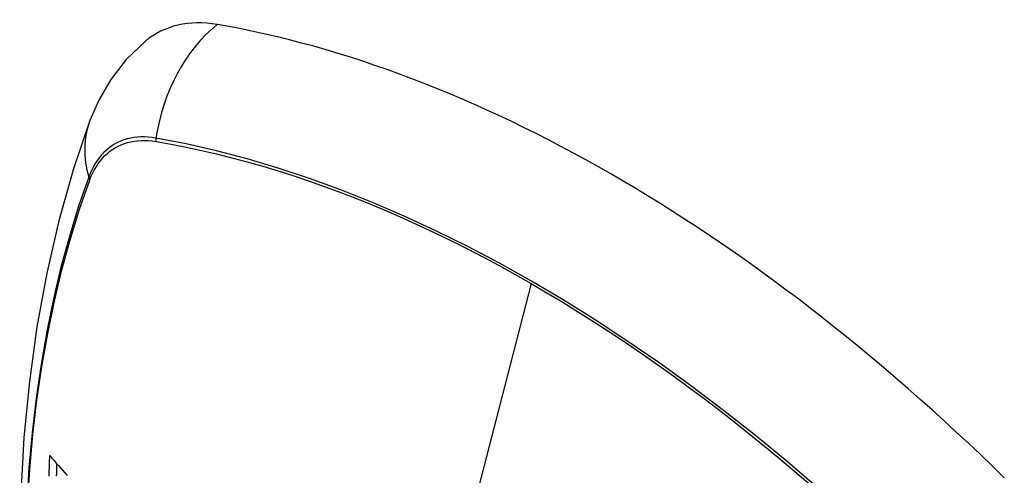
# Model space of a CAD drawing. Header units: inches. Extents: x 581 to 683, y 231 to 309.
# Tile 19 of 61: x 605.763 to 606.522, y 293.298 to 293.649. Entities that reach past the tile are written whole.
import ezdxf

# ---------------------------------------------------------------- set-up
doc = ezdxf.new("R2010")
doc.units = ezdxf.units.IN
doc.header["$MEASUREMENT"] = 0
doc.layers.add('Visible Edges(ANSI)', color=7, linetype='Continuous', lineweight=25)
doc.layers.add('Visible Tangent Edges(ANSI)', color=7, linetype='Continuous', lineweight=25)

msp = doc.modelspace()

# ---------------------------------------------------------------- linework, layer by layer
at = {"layer": 'Visible Edges(ANSI)', "flags": 128}
for points in [[(605.86008, 293.63235), (605.84539, 293.61822), (605.83341, 293.60287), (605.82411, 293.58702), (605.81728, 293.57124)], [(605.81728, 293.57124), (605.80444, 293.53313), (605.79339, 293.49389), (605.78409, 293.4536), (605.77654, 293.41233), (605.7707, 293.37014), (605.76655, 293.3271), (605.76408, 293.28325), (605.76326, 293.23868), (605.76407, 293.19344), (605.7665, 293.14758), (605.77052, 293.10119), (605.77612, 293.05431), (605.78326, 293.00702), (605.79194, 292.95938), (605.80213, 292.91147), (605.81381, 292.86335)], [(605.78593, 293.29724), (605.78597, 293.29837), (605.786, 293.2995), (605.78604, 293.30064), (605.78608, 293.30177), (605.78611, 293.3029), (605.78615, 293.30403), (605.78619, 293.30517), (605.78623, 293.3063), (605.78627, 293.30743), (605.78631, 293.30857), (605.78635, 293.3097), (605.78639, 293.31084), (605.78643, 293.31197), (605.78647, 293.31311)], [(605.78647, 293.31311), (605.78811, 293.31122), (605.78975, 293.30933), (605.7914, 293.30743), (605.79306, 293.30552), (605.79472, 293.30361), (605.79639, 293.3017), (605.79807, 293.29978), (605.79975, 293.29785)], [(605.79171, 293.29729), (605.79173, 293.29802), (605.79175, 293.29875), (605.79177, 293.29947), (605.7918, 293.3002), (605.79182, 293.30092), (605.79184, 293.30165), (605.79187, 293.30237), (605.79189, 293.3031), (605.79191, 293.30383), (605.79194, 293.30455), (605.79196, 293.30528), (605.79198, 293.30601), (605.79201, 293.30673)]]:
    msp.add_lwpolyline(points, dxfattribs=at)
at = {"layer": 'Visible Edges(ANSI)'}
for centre, major_axis, start_param, end_param in [((605.95683, 293.48462), (-0.08841, 0.15353), 5.835982, 6.382176), ((606.21862, 292.46791), (-0.64835, 1.12588), 5.16346, 5.835982), ((606.11388, 292.97086), (0.15718, -0.27294), 2.362013, 7.062765)]:
    msp.add_ellipse(centre, major_axis=major_axis, ratio=0.578093, start_param=start_param, end_param=end_param, dxfattribs=at)
at = {"layer": 'Visible Tangent Edges(ANSI)'}
for p, q in [((605.86807, 293.55512), (605.8684, 293.55507)), ((605.81722, 293.52536), (605.81734, 293.52568)), ((606.15717, 293.44573), (606.10927, 293.25992))]:
    msp.add_line(p, q, dxfattribs=at)
at = {"layer": 'Visible Tangent Edges(ANSI)', "flags": 128}
for points in [[(605.86822, 293.55769), (605.86526, 293.55815), (605.86235, 293.55845), (605.85948, 293.5586), (605.85666, 293.5586), (605.85389, 293.55844), (605.85119, 293.55812), (605.84855, 293.55765), (605.84597, 293.55703), (605.84347, 293.55626), (605.84103, 293.55533), (605.83868, 293.55426), (605.8364, 293.55304), (605.83421, 293.55167), (605.83211, 293.55015), (605.83009, 293.5485), (605.82817, 293.5467), (605.82635, 293.54476), (605.82462, 293.5427), (605.82299, 293.5405), (605.82147, 293.53817), (605.82005, 293.53571), (605.81873, 293.53314), (605.81753, 293.53045), (605.81644, 293.52764)], [(606.37686, 293.28932), (606.3529, 293.3098), (606.32876, 293.3296), (606.30448, 293.3487), (606.28009, 293.36708), (606.25561, 293.38472), (606.23108, 293.4016), (606.20652, 293.4177), (606.18198, 293.43301), (606.15745, 293.44752), (606.13293, 293.46124), (606.10839, 293.47418), (606.08387, 293.48633), (606.05939, 293.49766), (606.03497, 293.50817), (606.01065, 293.51784), (605.98645, 293.52665), (605.96241, 293.5346), (605.93855, 293.54169), (605.91489, 293.54789), (605.89145, 293.55323), (605.86822, 293.55769)], [(605.81734, 293.52568), (605.81843, 293.5284), (605.81962, 293.53101), (605.82093, 293.5335), (605.82233, 293.53587), (605.82383, 293.53813), (605.82543, 293.54026), (605.82713, 293.54227), (605.82892, 293.54415), (605.8308, 293.5459), (605.83278, 293.54751), (605.83483, 293.54898), (605.83698, 293.55032), (605.8392, 293.55152), (605.8415, 293.55257), (605.84388, 293.55348), (605.84633, 293.55425), (605.84884, 293.55488), (605.85142, 293.55535), (605.85406, 293.55568), (605.85676, 293.55587), (605.85952, 293.5559), (605.86232, 293.55579), (605.86518, 293.55553), (605.86807, 293.55512)], [(605.8684, 293.55507), (605.87997, 293.55299), (605.89158, 293.5507), (605.90326, 293.54819), (605.91498, 293.54546), (605.92676, 293.54252), (605.93859, 293.53935), (605.95048, 293.53596), (605.96241, 293.53236), (605.9744, 293.52853), (605.98642, 293.52449), (605.99848, 293.52023), (606.01058, 293.51576), (606.02271, 293.51106), (606.03487, 293.50616), (606.04705, 293.50104), (606.05925, 293.49571), (606.07147, 293.49018), (606.0837, 293.48443), (606.09594, 293.47849), (606.10819, 293.47233), (606.12044, 293.46598), (606.13269, 293.45943), (606.14493, 293.45268), (606.15717, 293.44573)], [(605.81644, 293.52764), (605.80867, 293.50515), (605.80155, 293.482), (605.79508, 293.45822), (605.78927, 293.43382), (605.78414, 293.40884), (605.77968, 293.38331), (605.77591, 293.35725), (605.77282, 293.33069), (605.77043, 293.30368), (605.76872, 293.27625)], [(605.76936, 293.27512), (605.77107, 293.30246), (605.77348, 293.32938), (605.77658, 293.35583), (605.78037, 293.38178), (605.78484, 293.40721), (605.78999, 293.43207), (605.79582, 293.45634), (605.8023, 293.47999), (605.80944, 293.503), (605.81722, 293.52536)], [(606.15717, 293.44573), (606.16939, 293.43859), (606.18162, 293.43125), (606.19384, 293.42371), (606.20608, 293.41597), (606.21831, 293.40803), (606.23054, 293.39989), (606.24276, 293.39155), (606.25497, 293.38302), (606.26717, 293.3743), (606.27935, 293.36539), (606.2915, 293.3563), (606.30363, 293.34702), (606.31573, 293.33756), (606.3278, 293.32792), (606.33983, 293.31811), (606.35182, 293.30813), (606.36376, 293.29798), (606.37566, 293.28767)]]:
    msp.add_lwpolyline(points, dxfattribs=at)
at = {"layer": 'Visible Tangent Edges(ANSI)'}
for centre, major_axis, ratio, start_param, end_param in [((605.95432, 293.5458), (-0.01999, -0.11641), 0.735728, 3.82822, 4.736579), ((605.92819, 293.53064), (-0.11091, 0.0406), 0.734358, 0, 0.495362), ((605.8754, 293.5567), (-0.00174, -0.00969), 0.735633, 4.742205, 5.005912), ((605.82575, 293.52789), (0.00925, -0.00335), 0.731254, 3.634308, 3.898015), ((606.11288, 292.97029), (-0.17285, 0.30015), 0.578093, 5.049711, 10.658253)]:
    msp.add_ellipse(centre, major_axis=major_axis, ratio=ratio, start_param=start_param, end_param=end_param, dxfattribs=at)
for centre, major_axis in [((606.11347, 292.97063), (0.17078, -0.29656)), ((606.1105, 292.96892), (-0.16238, 0.28198)), ((606.1104, 292.96886), (0.16178, -0.28094))]:
    msp.add_ellipse(centre, major_axis=major_axis, ratio=0.578093, dxfattribs=at)

doc.saveas('drawing.dxf')
